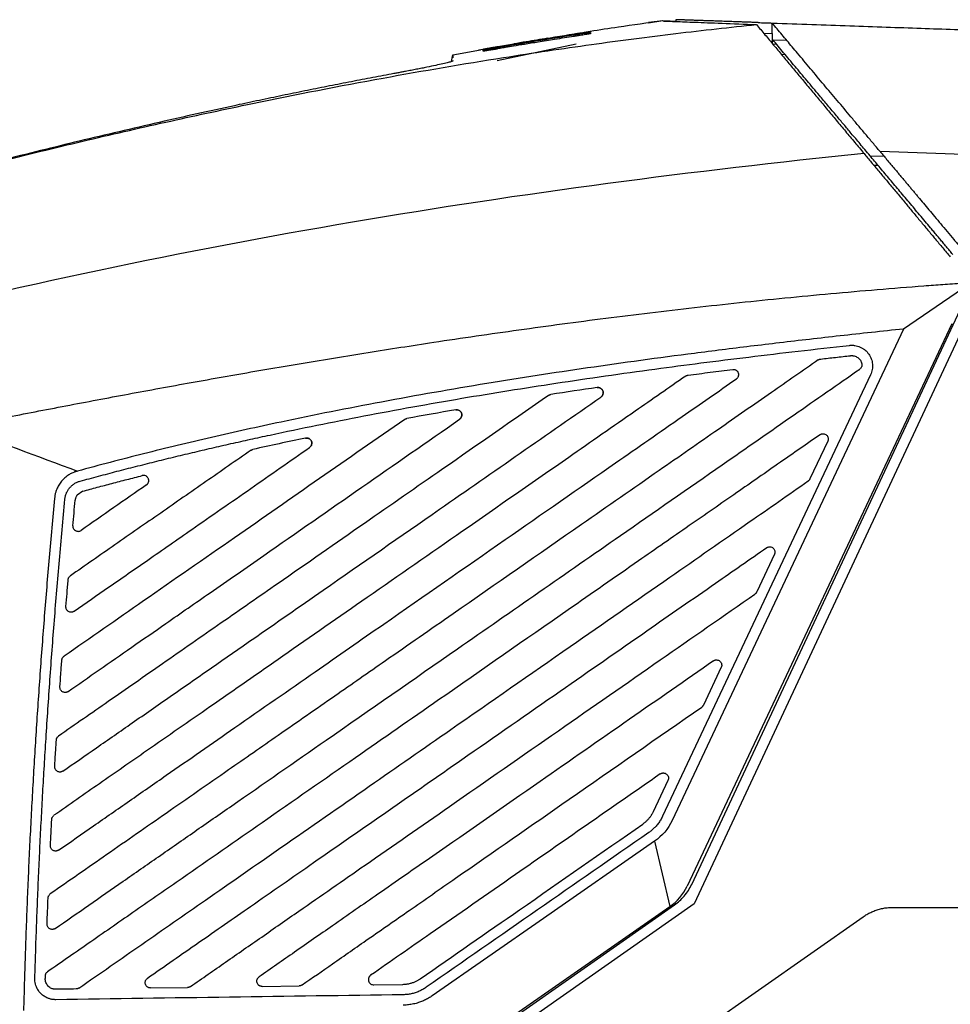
# Model space of a CAD drawing. Header units: millimetres. Extents: x 87 to 936, y -49 to 894.
# Tile 72 of 107: x 745 to 834, y 456 to 551. Entities that reach past the tile are written whole.
import ezdxf

# ---------------------------------------------------------------- set-up
doc = ezdxf.new("R2010")
doc.units = ezdxf.units.MM

msp = doc.modelspace()

# ---------------------------------------------------------------- linework, layer by layer
at = {"color": 7, "linetype": 'Continuous', "lineweight": 25}
for p, q in [((806.742, 550.719), (805.359, 550.538)), ((805.36, 550.529), (806.555, 550.704)), ((808.001, 550.82), (808.001, 550.649)), ((817.253, 549.497), (817.253, 550.497)), ((798.228, 549.214), (798.204, 549.368)), ((799.752, 549.706), (799.743, 549.705)), ((799.749, 549.706), (799.748, 549.706)), ((816.432, 549.525), (817.248, 549.497)), ((817.253, 549.497), (817.248, 549.497)), ((817.248, 549.497), (817.248, 548.496)), ((798.422, 548.46), (790.835, 546.873)), ((790.891, 548.15), (790.914, 548.022)), ((792.413, 548.48), (790.898, 548.224)), ((817.248, 548.496), (817.638, 548.483)), ((817.296, 548.89), (818.634, 548.851)), ((786.433, 546.808), (786.545, 547.428)), ((786.545, 547.428), (789.213, 547.923)), ((789.469, 547.965), (789.02, 547.885)), ((789.438, 547.962), (789.468, 547.967)), ((818.503, 547.452), (818.15, 547.464)), ((786.543, 546.893), (786.543, 546.846)), ((826.658, 537.733), (828.001, 537.689)), ((886.895, 536.065), (827.626, 538.135)), ((835.524, 524.957), (829.878, 521.086)), ((809.515, 467.702), (835.306, 522.932)), ((836.212, 522.509), (809.742, 465.824)), ((834.526, 521.568), (809.08, 467.532)), ((829.878, 521.086), (807.623, 473.828)), ((813.504, 517.201), (813.74, 517.15)), ((813.986, 516.88), (814.01, 516.667)), ((826.696, 516.677), (806.718, 474.254)), ((813.918, 516.404), (813.902, 516.381)), ((800.971, 514.775), (800.89, 514.639)), ((822.588, 510.301), (820.882, 506.678)), ((750.998, 505.498), (750.458, 505.122)), ((817.47, 499.433), (815.764, 495.81)), ((812.352, 488.565), (810.646, 484.942)), ((807.235, 477.697), (805.814, 474.68)), ((805.954, 471.853), (807.411, 465.558)), ((809.742, 465.824), (783.127, 447.185)), ((784.057, 449.056), (807.853, 465.722)), ((783.561, 448.97), (807.411, 465.558)), ((828.864, 465.489), (903.395, 465.489)), ((807.458, 451.603), (825.996, 464.585)), ((757.498, 457.745), (761.074, 457.796)), ((768.226, 457.898), (771.802, 457.949)), ((778.953, 458.05), (781.765, 458.09))]:
    msp.add_line(p, q, dxfattribs=at)
at = {"color": 8, "linetype": 'Continuous', "lineweight": 25}
msp.add_line((799.78, 549.698), (799.712, 549.619), dxfattribs=at)
at = {"color": 7, "linetype": 'Continuous', "lineweight": 25, "flags": 128}
for points in [[(786.545, 547.428), (786.545, 547.428), (786.545, 547.426)], [(805.954, 471.853), (795.266, 464.419), (784.577, 456.985)]]:
    msp.add_lwpolyline(points, dxfattribs=at)
at = {"color": 7, "linetype": 'Continuous', "lineweight": 25}
for points, knots in [([(719.731, 530.992), (720.464, 531.198), (721.958, 531.618), (724.24, 532.252), (726.603, 532.902), (729.048, 533.566), (732.513, 534.496), (737.308, 535.757), (743.956, 537.446), (751.45, 539.265), (759.414, 541.089), (768.859, 543.117), (779.506, 545.197), (788.981, 546.813), (795.658, 547.837), (799.839, 548.439), (803.935, 548.991), (807.946, 549.492), (811.871, 549.949), (814.461, 550.22), (815.741, 550.354)], [0, 0, 0, 0, 0.023316, 0.047472, 0.072469, 0.098308, 0.124992, 0.182222, 0.249982, 0.334822, 0.418134, 0.499916, 0.630338, 0.749929, 0.793915, 0.836981, 0.879125, 0.920344, 0.960636, 1, 1, 1, 1]), ([(806.7, 550.699), (805.277, 550.502), (802.901, 550.174), (800.657, 549.827), (799.757, 549.687)], [0, 0, 0, 0, 0.599053, 1, 1, 1, 1]), ([(808.001, 550.649), (807.614, 550.664), (806.887, 550.692), (806.778, 550.696), (806.726, 550.698)], [0, 0, 0, 0, 0.531774, 1, 1, 1, 1]), ([(806.785, 550.696), (806.819, 550.694), (806.947, 550.689), (807.927, 550.652), (809.739, 550.583), (812.285, 550.486), (814.588, 550.398), (815.741, 550.354)], [0, 0, 0, 0, 0.0842157, 0.3118741, 0.5403901, 0.769765, 1, 1, 1, 1]), ([(815.908, 550.544), (815.777, 550.549), (815.515, 550.558), (815.135, 550.571), (814.764, 550.584), (814.402, 550.597), (814.051, 550.609), (813.709, 550.621), (813.377, 550.632), (813.055, 550.644), (812.742, 550.655), (812.44, 550.665), (812.148, 550.675), (811.865, 550.685), (811.592, 550.695), (811.33, 550.704), (811.077, 550.713), (810.834, 550.721), (810.602, 550.729), (810.379, 550.737), (810.166, 550.744), (809.964, 550.751), (809.771, 550.758), (809.588, 550.765), (809.416, 550.771), (809.253, 550.776), (809.1, 550.782), (808.958, 550.787), (808.825, 550.791), (808.702, 550.796), (808.589, 550.8), (808.486, 550.803), (808.393, 550.806), (808.31, 550.809), (808.237, 550.812), (808.174, 550.814), (808.12, 550.816), (808.076, 550.818), (808.042, 550.819), (808.018, 550.82), (808.003, 550.82), (808.001, 550.82), (808.001, 550.82)], [0, 0, 0, 0, 0.025202, 0.050404, 0.075604, 0.100802, 0.125997, 0.151189, 0.176375, 0.201557, 0.226732, 0.251901, 0.277062, 0.302214, 0.327358, 0.352491, 0.377614, 0.402725, 0.427824, 0.45291, 0.477982, 0.50304, 0.528082, 0.553108, 0.578118, 0.60311, 0.628083, 0.653038, 0.677973, 0.702887, 0.727781, 0.752652, 0.7775, 0.802325, 0.827127, 0.851903, 0.876654, 0.901378, 0.926076, 0.950746, 0.975387, 1, 1, 1, 1]), ([(815.741, 550.354), (815.876, 550.192), (816.147, 549.867), (816.556, 549.377), (816.968, 548.882), (817.382, 548.385), (817.8, 547.883), (818.221, 547.379), (818.645, 546.87), (819.072, 546.358), (819.501, 545.843), (819.934, 545.324), (820.37, 544.801), (820.948, 544.108), (821.67, 543.241), (822.539, 542.199), (823.414, 541.149), (824.295, 540.092), (825.182, 539.028), (825.776, 538.315), (826.074, 537.958)], [0, 0, 0, 0, 0.041203, 0.082457, 0.123772, 0.165157, 0.206621, 0.248175, 0.289826, 0.331584, 0.373459, 0.415459, 0.457594, 0.499872, 0.582641, 0.665559, 0.748691, 0.832099, 0.915848, 1, 1, 1, 1]), ([(815.908, 550.544), (816.016, 550.54), (816.233, 550.533), (816.567, 550.521), (816.906, 550.509), (817.137, 550.501), (817.253, 550.497)], [0, 0, 0, 0, 0.250006, 0.500002, 0.749996, 1, 1, 1, 1]), ([(817.253, 550.497), (818.521, 550.453), (821.007, 550.366), (824.661, 550.239), (828.163, 550.116), (831.513, 549.999), (836.718, 549.818), (843.633, 549.576), (852.339, 549.272), (860.738, 548.979), (867.544, 548.741), (872.707, 548.561), (876.35, 548.434), (879.925, 548.309), (883.434, 548.186), (885.748, 548.105), (886.895, 548.065)], [0, 0, 0, 0, 0.054533, 0.106893, 0.157081, 0.205097, 0.250942, 0.38087, 0.502501, 0.625456, 0.742417, 0.795771, 0.848201, 0.899712, 0.95031, 1, 1, 1, 1]), ([(827.626, 538.135), (827.508, 538.276), (827.272, 538.557), (826.918, 538.979), (826.565, 539.4), (826.212, 539.82), (825.861, 540.239), (825.51, 540.657), (825.16, 541.073), (824.49, 541.872), (823.507, 543.044), (822.211, 544.588), (820.934, 546.11), (819.922, 547.316), (819.177, 548.204), (818.679, 548.798), (818.192, 549.378), (817.716, 549.946), (817.407, 550.314), (817.253, 550.497)], [0, 0, 0, 0, 0.032507, 0.064954, 0.097349, 0.1297, 0.162017, 0.194307, 0.226581, 0.258847, 0.38018, 0.500647, 0.625102, 0.747592, 0.798822, 0.849627, 0.900058, 0.950165, 1, 1, 1, 1]), ([(798.205, 549.389), (797.572, 549.288), (796.401, 549.102), (794.787, 548.836), (793.459, 548.612), (792.415, 548.433), (791.655, 548.301), (791.179, 548.218), (790.957, 548.179), (790.893, 548.167)], [0, 0, 0, 0, 0.2594023, 0.4799624, 0.6616765, 0.8045405, 0.9085507, 0.9737045, 1, 1, 1, 1]), ([(798.208, 549.211), (797.586, 549.115), (796.435, 548.936), (794.846, 548.68), (793.529, 548.464), (792.485, 548.29), (791.713, 548.159), (791.213, 548.073), (790.971, 548.032), (790.895, 548.019)], [0, 0, 0, 0, 0.254472, 0.471751, 0.65183, 0.7947, 0.900354, 0.968789, 1, 1, 1, 1]), ([(795.67, 549.035), (794.969, 548.923), (793.827, 548.739), (792.806, 548.556), (792.412, 548.485)], [0, 0, 0, 0, 0.6139416, 1, 1, 1, 1]), ([(798.204, 549.456), (798.244, 549.462), (798.324, 549.475), (798.443, 549.494), (798.561, 549.512), (798.678, 549.531), (798.849, 549.558), (799.068, 549.592), (799.309, 549.629), (799.511, 549.66), (799.646, 549.68), (799.727, 549.692), (799.772, 549.698), (799.777, 549.698), (799.78, 549.698)], [0, 0, 0, 0, 0.050104, 0.099933, 0.149751, 0.199823, 0.250411, 0.37614, 0.500229, 0.625554, 0.749898, 0.834042, 0.916842, 1, 1, 1, 1]), ([(798.204, 549.368), (798.244, 549.374), (798.324, 549.387), (798.444, 549.405), (798.562, 549.424), (798.679, 549.441), (798.851, 549.467), (799.069, 549.5), (799.31, 549.535), (799.512, 549.562), (799.646, 549.58), (799.727, 549.589), (799.771, 549.593), (799.777, 549.592), (799.779, 549.591)], [0, 0, 0, 0, 0.050176, 0.100036, 0.149849, 0.199885, 0.250411, 0.376082, 0.500213, 0.625504, 0.749921, 0.833937, 0.916736, 1, 1, 1, 1]), ([(799.78, 549.65), (799.779, 549.65), (799.777, 549.649), (799.761, 549.645), (799.735, 549.64), (799.699, 549.633), (799.632, 549.621), (799.51, 549.6), (799.308, 549.566), (799.067, 549.527), (798.826, 549.488), (798.602, 549.452), (798.405, 549.421), (798.272, 549.4), (798.205, 549.389)], [0, 0, 0, 0, 0.050017, 0.099674, 0.149343, 0.199396, 0.250198, 0.374496, 0.499875, 0.624021, 0.749661, 0.833798, 0.916844, 1, 1, 1, 1]), ([(799.779, 549.48), (799.778, 549.479), (799.776, 549.477), (799.76, 549.473), (799.735, 549.466), (799.699, 549.459), (799.631, 549.445), (799.51, 549.422), (799.308, 549.387), (799.068, 549.347), (798.826, 549.308), (798.603, 549.272), (798.406, 549.242), (798.274, 549.221), (798.208, 549.211)], [0, 0, 0, 0, 0.050002, 0.099653, 0.149323, 0.199386, 0.250206, 0.374494, 0.499874, 0.624014, 0.749653, 0.833807, 0.91686, 1, 1, 1, 1]), ([(799.779, 549.591), (799.779, 549.575), (799.779, 549.543), (799.779, 549.501), (799.779, 549.48)], [0, 0, 0, 0, 0.495965, 1, 1, 1, 1]), ([(799.78, 549.698), (799.78, 549.692), (799.78, 549.681), (799.78, 549.661), (799.78, 549.65)], [0, 0, 0, 0, 0.497912, 1, 1, 1, 1]), ([(790.898, 548.224), (790.86, 548.217), (790.784, 548.203), (790.671, 548.183), (790.56, 548.163), (790.45, 548.143), (790.29, 548.115), (790.086, 548.078), (789.864, 548.038), (789.679, 548.005), (789.557, 547.983), (789.485, 547.97), (789.445, 547.963), (789.44, 547.962), (789.438, 547.962)], [0, 0, 0, 0, 0.050407, 0.100344, 0.150107, 0.199996, 0.250306, 0.375434, 0.500237, 0.62529, 0.750054, 0.83367, 0.916478, 1, 1, 1, 1]), ([(790.895, 548.019), (790.857, 548.012), (790.782, 547.999), (790.67, 547.98), (790.56, 547.962), (790.451, 547.943), (790.293, 547.917), (790.095, 547.885), (789.881, 547.851), (789.707, 547.824), (789.594, 547.808), (789.528, 547.8), (789.493, 547.797), (789.488, 547.798), (789.486, 547.799)], [0, 0, 0, 0, 0.0502706, 0.1001052, 0.1498389, 0.1998085, 0.2503459, 0.374956, 0.5001514, 0.6246225, 0.7499226, 0.8329004, 0.9158302, 1, 1, 1, 1]), ([(789.487, 547.962), (789.488, 547.963), (789.49, 547.963), (789.502, 547.966), (789.522, 547.97), (789.551, 547.975), (789.605, 547.986), (789.706, 548.004), (789.879, 548.036), (790.091, 548.075), (790.311, 548.115), (790.518, 548.152), (790.702, 548.185), (790.828, 548.208), (790.891, 548.219)], [0, 0, 0, 0, 0.050736, 0.100854, 0.150619, 0.200305, 0.250183, 0.375503, 0.499915, 0.625201, 0.749698, 0.833563, 0.916468, 1, 1, 1, 1]), ([(790.893, 548.167), (790.855, 548.161), (790.779, 548.148), (790.667, 548.128), (790.557, 548.109), (790.449, 548.09), (790.291, 548.062), (790.093, 548.028), (789.88, 547.992), (789.707, 547.962), (789.595, 547.944), (789.529, 547.934), (789.493, 547.929), (789.489, 547.929), (789.487, 547.929)], [0, 0, 0, 0, 0.050264, 0.100094, 0.14983, 0.19981, 0.250368, 0.374944, 0.500156, 0.624564, 0.749911, 0.832895, 0.915834, 1, 1, 1, 1]), ([(789.487, 547.886), (789.487, 547.886), (789.489, 547.887), (789.502, 547.891), (789.522, 547.896), (789.55, 547.902), (789.605, 547.913), (789.705, 547.933), (789.878, 547.967), (790.091, 548.006), (790.311, 548.047), (790.517, 548.084), (790.702, 548.117), (790.828, 548.139), (790.891, 548.15)], [0, 0, 0, 0, 0.0506933, 0.1007983, 0.1505799, 0.2003076, 0.2502513, 0.3756333, 0.4999797, 0.6251872, 0.7497221, 0.8336439, 0.9165378, 1, 1, 1, 1]), ([(826.658, 537.733), (826.489, 537.935), (826.17, 538.315), (825.708, 538.865), (825.272, 539.384), (824.749, 540.008), (824.134, 540.741), (823.386, 541.632), (822.604, 542.565), (821.856, 543.455), (821.188, 544.252), (820.596, 544.957), (820.017, 545.647), (819.449, 546.324), (818.893, 546.987), (818.349, 547.636), (817.815, 548.271), (817.469, 548.684), (817.296, 548.89)], [0, 0, 0, 0, 0.05213, 0.098162, 0.142338, 0.186472, 0.259761, 0.332797, 0.418861, 0.504441, 0.568325, 0.631519, 0.69409, 0.756104, 0.81763, 0.87874, 0.939505, 1, 1, 1, 1]), ([(786.545, 547.424), (786.545, 547.409), (786.544, 547.378), (786.543, 547.278), (786.543, 547.157), (786.543, 547.147)], [0, 0, 0, 0, 0.492436, 0.958383, 1, 1, 1, 1]), ([(789.486, 547.799), (789.486, 547.807), (789.487, 547.824), (789.486, 547.847), (789.487, 547.868), (789.487, 547.88), (789.487, 547.886)], [0, 0, 0, 0, 0.243752, 0.500005, 0.75485, 1, 1, 1, 1]), ([(789.487, 547.929), (789.487, 547.936), (789.488, 547.951), (789.487, 547.959), (789.487, 547.962)], [0, 0, 0, 0, 0.499347, 1, 1, 1, 1]), ([(786.543, 546.846), (786.542, 546.843), (786.54, 546.838), (786.527, 546.829), (786.505, 546.818), (786.475, 546.805), (786.417, 546.784), (786.31, 546.751), (786.126, 546.702), (785.892, 546.644), (785.517, 546.557), (784.932, 546.428), (784.216, 546.28), (783.581, 546.153), (783.08, 546.054), (782.557, 545.952), (782.077, 545.86), (781.648, 545.779), (781.276, 545.708), (781.025, 545.662), (780.9, 545.638)], [0, 0, 0, 0, 0.02504, 0.050038, 0.07503, 0.100054, 0.125149, 0.18695, 0.248936, 0.31072, 0.372698, 0.497473, 0.623805, 0.686498, 0.749237, 0.811749, 0.874289, 0.91621, 0.958063, 1, 1, 1, 1]), ([(780.9, 545.638), (780.224, 545.512), (778.862, 545.256), (776.803, 544.859), (774.711, 544.448), (772.586, 544.022), (770.429, 543.581), (768.24, 543.124), (764.36, 542.299), (758.645, 541.034), (752.446, 539.582), (747.36, 538.343), (743.551, 537.392), (739.682, 536.403), (735.687, 535.36), (731.752, 534.31), (727.687, 533.206), (723.745, 532.119), (721.026, 531.356), (719.731, 530.992)], [0, 0, 0, 0, 0.032812, 0.066175, 0.100087, 0.134548, 0.169557, 0.205113, 0.241215, 0.358747, 0.484201, 0.544766, 0.608286, 0.67131, 0.735114, 0.805075, 0.865436, 0.935859, 1, 1, 1, 1]), ([(826.074, 537.958), (826.19, 537.819), (826.423, 537.539), (826.777, 537.115), (827.133, 536.687), (827.493, 536.255), (827.857, 535.819), (828.224, 535.379), (828.594, 534.935), (828.968, 534.486), (829.346, 534.033), (829.727, 533.576), (830.211, 532.995), (830.802, 532.286), (831.501, 531.448), (832.207, 530.601), (832.92, 529.745), (833.64, 528.882), (834.124, 528.302), (834.366, 528.011)], [0, 0, 0, 0, 0.044871, 0.0898158, 0.1348473, 0.1799783, 0.2252215, 0.2705894, 0.3160947, 0.3617497, 0.4075667, 0.4535578, 0.4997352, 0.5823234, 0.6651401, 0.7482512, 0.831722, 0.9156171, 1, 1, 1, 1]), ([(834.606, 528.261), (834.502, 528.384), (834.296, 528.63), (833.989, 528.997), (833.682, 529.362), (833.377, 529.725), (833.074, 530.087), (832.772, 530.447), (832.218, 531.107), (831.422, 532.056), (830.397, 533.278), (829.404, 534.461), (828.601, 535.418), (827.98, 536.157), (827.525, 536.7), (827.083, 537.227), (826.799, 537.565), (826.658, 537.733)], [0, 0, 0, 0, 0.0360692, 0.0720528, 0.1079613, 0.1438057, 0.1795966, 0.215345, 0.2510617, 0.3772376, 0.501749, 0.6275515, 0.7513069, 0.8141833, 0.8765303, 0.9384385, 1, 1, 1, 1]), ([(827.626, 538.135), (827.709, 538.036), (827.874, 537.84), (828.124, 537.541), (828.374, 537.243), (828.624, 536.945), (828.873, 536.648), (829.122, 536.352), (829.369, 536.057), (829.616, 535.763), (829.861, 535.471), (830.104, 535.181), (830.346, 534.892), (830.586, 534.607), (830.823, 534.323), (831.059, 534.043), (831.378, 533.661), (831.794, 533.166), (832.317, 532.543), (832.87, 531.884), (833.453, 531.19), (834.066, 530.46), (834.708, 529.695), (835.148, 529.171), (835.372, 528.904)], [0, 0, 0, 0, 0.036691, 0.07287, 0.108543, 0.143716, 0.178393, 0.212578, 0.246272, 0.279479, 0.312198, 0.344432, 0.376181, 0.407445, 0.438223, 0.468516, 0.498322, 0.560865, 0.626459, 0.695095, 0.766765, 0.841472, 0.919218, 1, 1, 1, 1]), ([(831.833, 525.238), (832.439, 525.283), (833.654, 525.373), (834.869, 525.457), (835.478, 525.5)], [0, 0, 0, 0, 0.49885, 1, 1, 1, 1]), ([(739.058, 511.688), (740.034, 511.882), (741.991, 512.272), (744.936, 512.849), (747.897, 513.423), (750.875, 513.993), (753.868, 514.557), (756.879, 515.117), (759.905, 515.67), (762.949, 516.217), (766.009, 516.756), (769.086, 517.289), (772.179, 517.813), (775.289, 518.328), (778.417, 518.834), (781.561, 519.33), (785.02, 519.862), (788.802, 520.424), (792.916, 521.012), (797.072, 521.581), (801.271, 522.129), (805.512, 522.655), (809.795, 523.156), (814.121, 523.632), (818.489, 524.081), (822.899, 524.5), (827.351, 524.89), (830.335, 525.122), (831.833, 525.238)], [0, 0, 0, 0, 0.031873, 0.063902, 0.096089, 0.128432, 0.160933, 0.193591, 0.226407, 0.25938, 0.292512, 0.325802, 0.35925, 0.392857, 0.426623, 0.460547, 0.494631, 0.538499, 0.582781, 0.627478, 0.672588, 0.718114, 0.764055, 0.810412, 0.857185, 0.904374, 0.951979, 1, 1, 1, 1]), ([(829.878, 521.086), (828.85, 520.977), (826.817, 520.76), (823.803, 520.428), (820.86, 520.096), (817.988, 519.762), (815.186, 519.426), (812.455, 519.09), (807.231, 518.426), (799.687, 517.396), (789.663, 515.851), (779.841, 514.133), (772.138, 512.602), (766.696, 511.424), (763.372, 510.672), (760.088, 509.897), (756.845, 509.098), (753.643, 508.279), (751.527, 507.709), (750.474, 507.425)], [0, 0, 0, 0, 0.038454, 0.07604, 0.112759, 0.148611, 0.183598, 0.217718, 0.250973, 0.379458, 0.500899, 0.62817, 0.750288, 0.792985, 0.835246, 0.877074, 0.918473, 0.959447, 1, 1, 1, 1]), ([(750.737, 506.46), (751.326, 506.62), (752.506, 506.939), (754.286, 507.408), (756.079, 507.869), (757.885, 508.324), (759.703, 508.771), (761.535, 509.211), (763.38, 509.643), (765.238, 510.069), (767.109, 510.487), (771.359, 511.414), (778.119, 512.785), (787.278, 514.434), (796.607, 515.926), (804.275, 517.019), (810.457, 517.832), (815.044, 518.404), (819.799, 518.971), (823.026, 519.333), (824.667, 519.517)], [0, 0, 0, 0, 0.024345, 0.048833, 0.073465, 0.098242, 0.123165, 0.148234, 0.17345, 0.198813, 0.224325, 0.249986, 0.372451, 0.49964, 0.621479, 0.749549, 0.808856, 0.870366, 0.93408, 1, 1, 1, 1]), ([(824.667, 519.517), (824.712, 519.521), (824.801, 519.529), (824.936, 519.53), (825.07, 519.522), (825.247, 519.5), (825.465, 519.45), (825.717, 519.356), (825.954, 519.228), (826.245, 519.016), (826.548, 518.687), (826.792, 518.218), (826.886, 517.791), (826.893, 517.445), (826.864, 517.184), (826.802, 516.924), (826.731, 516.76), (826.696, 516.677)], [0, 0, 0, 0, 0.031827, 0.063508, 0.095186, 0.127006, 0.189935, 0.252982, 0.316605, 0.380444, 0.506821, 0.629373, 0.750742, 0.812007, 0.873482, 0.936509, 1, 1, 1, 1]), ([(821.681, 518.115), (820.18, 517.071), (816.979, 514.844), (811.881, 511.299), (805.801, 507.071), (797.303, 501.16), (788.534, 495.061), (780.629, 489.564), (775.027, 485.667), (770.001, 482.172), (764.598, 478.414), (759.107, 474.595), (753.397, 470.624), (749.685, 468.043), (747.877, 466.785)], [0, 0, 0, 0, 0.0610467, 0.1301215, 0.2072243, 0.3081712, 0.4755581, 0.5636738, 0.6294857, 0.7032966, 0.7679372, 0.8491362, 0.9264902, 1, 1, 1, 1]), ([(821.681, 518.115), (821.699, 518.127), (821.734, 518.149), (821.79, 518.174), (821.849, 518.192), (821.89, 518.198), (821.91, 518.201)], [0, 0, 0, 0, 0.253012, 0.50137, 0.749035, 1, 1, 1, 1]), ([(821.91, 518.202), (822.385, 518.255), (823.34, 518.364), (824.296, 518.47), (824.777, 518.523)], [0, 0, 0, 0, 0.496684, 1, 1, 1, 1]), ([(824.777, 518.523), (824.807, 518.526), (824.868, 518.531), (824.959, 518.528), (825.049, 518.518), (825.167, 518.493), (825.31, 518.442), (825.468, 518.35), (825.609, 518.23), (825.724, 518.085), (825.814, 517.924), (825.847, 517.807), (825.863, 517.748)], [0, 0, 0, 0, 0.0626938, 0.1248474, 0.1869801, 0.2496113, 0.3730926, 0.4968659, 0.6232223, 0.7505876, 0.8754767, 1, 1, 1, 1]), ([(825.864, 517.749), (825.868, 517.724), (825.877, 517.676), (825.876, 517.602), (825.864, 517.529), (825.835, 517.434), (825.775, 517.323), (825.698, 517.26), (825.66, 517.228)], [0, 0, 0, 0, 0.125394, 0.248791, 0.372964, 0.500637, 0.750616, 1, 1, 1, 1]), ([(748.35, 463.459), (749.423, 464.206), (751.599, 465.719), (754.907, 468.02), (758.3, 470.379), (761.779, 472.799), (767.151, 476.535), (775.57, 482.391), (788.018, 491.048), (800.704, 499.871), (811.489, 507.372), (819.155, 512.704), (823.56, 515.768), (825.66, 517.228)], [0, 0, 0, 0, 0.041663, 0.084438, 0.128325, 0.173323, 0.219432, 0.336789, 0.5, 0.702492, 0.829067, 0.918505, 1, 1, 1, 1]), ([(809.168, 516.652), (809.878, 516.744), (811.308, 516.929), (812.738, 517.108), (813.457, 517.198)], [0, 0, 0, 0, 0.497136, 1, 1, 1, 1]), ([(813.457, 517.197), (813.475, 517.2), (813.511, 517.205), (813.567, 517.203), (813.631, 517.193), (813.702, 517.171), (813.801, 517.119), (813.908, 517.027), (813.996, 516.884), (814.027, 516.719), (814.007, 516.582), (813.967, 516.479), (813.924, 516.407), (813.871, 516.342), (813.826, 516.308), (813.804, 516.291)], [0, 0, 0, 0, 0.041118, 0.082662, 0.125377, 0.187246, 0.251204, 0.377496, 0.502014, 0.624889, 0.748584, 0.811139, 0.873534, 0.937113, 1, 1, 1, 1]), ([(808.947, 516.567), (807.327, 515.441), (803.577, 512.832), (796.424, 507.857), (787.837, 501.885), (778.678, 495.515), (770.589, 489.889), (763.522, 484.974), (757.65, 480.89), (752.653, 477.415), (749.687, 475.352), (748.23, 474.339)], [0, 0, 0, 0, 0.080013, 0.185335, 0.353431, 0.504287, 0.637904, 0.753127, 0.853424, 0.928053, 1, 1, 1, 1]), ([(748.674, 470.993), (749.792, 471.771), (752.06, 473.348), (755.51, 475.747), (760.038, 478.897), (765.987, 483.034), (772.954, 487.88), (781.611, 493.901), (791.236, 500.595), (800.793, 507.242), (808.199, 512.393), (812.067, 515.083), (813.804, 516.291)], [0, 0, 0, 0, 0.051511, 0.104467, 0.158869, 0.260068, 0.378486, 0.479778, 0.658861, 0.821835, 0.919982, 1, 1, 1, 1]), ([(808.947, 516.567), (808.964, 516.578), (808.997, 516.6), (809.052, 516.624), (809.109, 516.643), (809.148, 516.649), (809.168, 516.652)], [0, 0, 0, 0, 0.2518541, 0.5000412, 0.7482075, 1, 1, 1, 1]), ([(800.435, 515.454), (800.453, 515.457), (800.489, 515.462), (800.546, 515.461), (800.61, 515.452), (800.682, 515.431), (800.783, 515.381), (800.892, 515.291), (800.981, 515.147), (801.014, 514.981), (800.996, 514.841), (800.956, 514.736), (800.913, 514.663), (800.859, 514.598), (800.814, 514.565), (800.791, 514.549)], [0, 0, 0, 0, 0.041362, 0.083029, 0.125688, 0.187454, 0.250881, 0.375998, 0.500058, 0.62412, 0.749245, 0.81227, 0.87444, 0.937766, 1, 1, 1, 1]), ([(800.933, 514.712), (800.953, 514.747), (801.001, 514.831), (801.014, 514.987), (800.977, 515.154), (800.886, 515.299), (800.753, 515.405), (800.595, 515.463), (800.487, 515.457), (800.435, 515.454)], [0, 0, 0, 0, 0.1078641, 0.2584662, 0.4090501, 0.5596291, 0.7102183, 0.8608283, 1, 1, 1, 1]), ([(795.767, 514.709), (792.376, 512.35), (786.473, 508.245), (777.804, 502.216), (770.709, 497.281), (764.242, 492.783), (758.804, 489.001), (753.591, 485.376), (750.262, 483.06), (748.67, 481.953)], [0, 0, 0, 0, 0.216009, 0.375994, 0.552203, 0.667988, 0.787945, 0.898616, 1, 1, 1, 1]), ([(749.085, 478.588), (750.161, 479.336), (752.382, 480.88), (755.815, 483.268), (759.455, 485.8), (763.301, 488.475), (768.208, 491.887), (775.555, 496.997), (786.724, 504.765), (795.619, 510.952), (800.791, 514.549)], [0, 0, 0, 0, 0.06242, 0.128826, 0.199219, 0.273598, 0.351963, 0.483891, 0.699903, 1, 1, 1, 1]), ([(795.767, 514.709), (795.783, 514.719), (795.815, 514.74), (795.867, 514.764), (795.921, 514.782), (795.958, 514.789), (795.977, 514.793)], [0, 0, 0, 0, 0.251589, 0.499909, 0.748275, 1, 1, 1, 1]), ([(787.209, 512.411), (787.302, 512.476), (787.371, 512.571), (787.435, 512.789), (787.429, 512.906), (787.343, 513.116), (787.265, 513.204), (787.067, 513.314), (786.951, 513.334), (786.839, 513.314)], [0, 0, 0, 0, 0.25, 0.25, 0.5, 0.5, 0.75, 0.75, 1, 1, 1, 1]), ([(786.839, 513.315), (786.858, 513.317), (786.895, 513.322), (786.951, 513.322), (787.017, 513.315), (787.09, 513.295), (787.193, 513.249), (787.304, 513.16), (787.396, 513.015), (787.432, 512.848), (787.415, 512.706), (787.375, 512.601), (787.331, 512.529), (787.277, 512.463), (787.232, 512.428), (787.209, 512.411)], [0, 0, 0, 0, 0.041412, 0.083052, 0.125488, 0.187967, 0.25074, 0.375383, 0.500013, 0.624919, 0.749365, 0.811293, 0.873722, 0.936807, 1, 1, 1, 1]), ([(781.943, 512.402), (779.214, 510.505), (773.756, 506.709), (765.387, 500.888), (757.2, 495.194), (751.742, 491.398), (749.195, 489.627)], [0, 0, 0, 0, 0.250004, 0.500008, 0.766679, 1, 1, 1, 1]), ([(749.582, 486.242), (750.575, 486.933), (752.614, 488.35), (755.749, 490.531), (759.309, 493.007), (763.541, 495.95), (769.812, 500.312), (777.802, 505.869), (784.073, 510.23), (787.209, 512.411)], [0, 0, 0, 0, 0.079189, 0.16252, 0.249995, 0.362965, 0.499992, 0.749994, 1, 1, 1, 1]), ([(781.943, 512.402), (781.963, 512.415), (782.003, 512.441), (782.069, 512.468), (782.115, 512.479), (782.138, 512.484)], [0, 0, 0, 0, 0.334355, 0.665387, 1, 1, 1, 1]), ([(821.85, 510.924), (820.579, 510.04), (817.912, 508.185), (813.722, 505.271), (809.181, 502.113), (803.783, 498.359), (795.752, 492.773), (786.685, 486.467), (776.875, 479.644), (768.657, 473.928), (761.614, 469.03), (756.133, 465.218), (751.826, 462.223), (749.001, 460.258), (747.611, 459.292)], [0, 0, 0, 0, 0.051367, 0.107804, 0.16931, 0.234857, 0.325958, 0.493838, 0.60127, 0.722383, 0.825945, 0.885843, 0.943861, 1, 1, 1, 1]), ([(772.796, 509.695), (772.89, 509.761), (772.959, 509.858), (773.023, 510.079), (773.015, 510.198), (772.924, 510.409), (772.843, 510.496), (772.639, 510.602), (772.522, 510.619), (772.409, 510.595)], [0, 0, 0, 0, 0.25, 0.25, 0.5, 0.5, 0.75, 0.75, 1, 1, 1, 1]), ([(772.409, 510.597), (772.428, 510.6), (772.465, 510.606), (772.522, 510.607), (772.589, 510.601), (772.664, 510.584), (772.769, 510.54), (772.884, 510.453), (772.979, 510.307), (773.018, 510.138), (773.003, 509.995), (772.963, 509.888), (772.92, 509.815), (772.864, 509.748), (772.819, 509.713), (772.796, 509.695)], [0, 0, 0, 0, 0.041607, 0.083325, 0.125678, 0.18836, 0.250891, 0.375436, 0.500118, 0.624994, 0.749383, 0.811301, 0.873722, 0.936818, 1, 1, 1, 1]), ([(821.85, 510.924), (821.865, 510.935), (821.894, 510.956), (821.943, 510.98), (822.004, 511), (822.076, 511.014), (822.186, 511.016), (822.322, 510.986), (822.466, 510.904), (822.571, 510.776), (822.62, 510.649), (822.635, 510.541), (822.633, 510.459), (822.62, 510.377), (822.599, 510.326), (822.588, 510.301)], [0, 0, 0, 0, 0.041103, 0.082648, 0.125347, 0.187236, 0.251161, 0.377393, 0.50192, 0.624863, 0.748579, 0.811118, 0.873533, 0.937097, 1, 1, 1, 1]), ([(767.169, 509.436), (765.722, 508.43), (762.828, 506.417), (758.464, 503.382), (754.122, 500.362), (751.228, 498.349), (749.804, 497.359)], [0, 0, 0, 0, 0.2500028, 0.5000055, 0.7539395, 1, 1, 1, 1]), ([(750.163, 493.954), (751.267, 494.722), (753.628, 496.364), (757.401, 498.988), (761.955, 502.155), (767.138, 505.76), (770.91, 508.384), (772.796, 509.695)], [0, 0, 0, 0, 0.146347, 0.313011, 0.499994, 0.749997, 1, 1, 1, 1]), ([(767.169, 509.436), (767.186, 509.447), (767.222, 509.47), (767.282, 509.496), (767.324, 509.509), (767.346, 509.516)], [0, 0, 0, 0, 0.3143719, 0.646281, 1, 1, 1, 1]), ([(750.474, 507.425), (750.415, 507.408), (750.297, 507.374), (750.126, 507.31), (749.96, 507.236), (749.798, 507.152), (749.566, 507.013), (749.276, 506.794), (748.959, 506.467), (748.692, 506.098), (748.507, 505.739), (748.388, 505.408), (748.313, 505.113), (748.288, 504.911), (748.276, 504.809)], [0, 0, 0, 0, 0.050762, 0.101042, 0.151027, 0.200904, 0.250864, 0.374622, 0.500033, 0.625296, 0.749204, 0.832326, 0.915633, 1, 1, 1, 1]), ([(749.271, 504.717), (749.278, 504.768), (749.29, 504.87), (749.322, 505.019), (749.363, 505.164), (749.416, 505.305), (749.479, 505.44), (749.553, 505.571), (749.637, 505.697), (749.762, 505.857), (749.938, 506.039), (750.18, 506.221), (750.446, 506.367), (750.639, 506.429), (750.737, 506.46)], [0, 0, 0, 0, 0.064143, 0.127109, 0.189241, 0.250898, 0.312446, 0.374255, 0.436688, 0.500099, 0.625941, 0.749265, 0.872988, 1, 1, 1, 1]), ([(750.625, 457.733), (751.629, 458.431), (753.643, 459.832), (756.675, 461.941), (759.727, 464.064), (764.184, 467.163), (770.454, 471.524), (778.311, 476.989), (787.578, 483.434), (797.208, 490.132), (806.769, 496.781), (814.395, 502.085), (818.826, 505.167), (820.715, 506.481)], [0, 0, 0, 0, 0.042967, 0.086221, 0.129765, 0.173596, 0.276958, 0.398119, 0.509923, 0.673584, 0.810324, 0.919129, 1, 1, 1, 1]), ([(750.999, 505.497), (751.46, 505.622), (752.392, 505.875), (753.806, 506.249), (755.249, 506.624), (756.221, 506.872), (756.712, 506.997)], [0, 0, 0, 0, 0.242803, 0.490401, 0.742798, 1, 1, 1, 1]), ([(757.12, 506.102), (757.139, 506.116), (757.178, 506.145), (757.23, 506.202), (757.276, 506.27), (757.311, 506.351), (757.333, 506.44), (757.338, 506.535), (757.324, 506.63), (757.288, 506.735), (757.22, 506.841), (757.11, 506.939), (756.976, 506.999), (756.836, 507.019), (756.751, 507.004), (756.712, 506.997)], [0, 0, 0, 0, 0.050545, 0.10552, 0.164764, 0.227855, 0.294076, 0.362424, 0.431677, 0.500512, 0.602175, 0.699944, 0.814728, 0.914924, 1, 1, 1, 1]), ([(820.882, 506.678), (820.872, 506.659), (820.852, 506.62), (820.813, 506.567), (820.768, 506.52), (820.733, 506.494), (820.715, 506.481)], [0, 0, 0, 0, 0.25218, 0.499987, 0.7478, 1, 1, 1, 1]), ([(748.276, 504.809), (748.188, 503.859), (748.013, 501.963), (747.764, 499.125), (747.525, 496.301), (747.298, 493.491), (747.083, 490.694), (746.878, 487.911), (746.685, 485.142), (746.503, 482.386), (746.333, 479.644), (746.173, 476.915), (746.025, 474.2), (745.889, 471.499), (745.763, 468.811), (745.649, 466.137), (745.546, 463.476), (745.455, 460.83), (745.374, 458.196), (745.329, 456.445), (745.307, 455.572)], [0, 0, 0, 0, 0.058034, 0.115773, 0.173215, 0.230364, 0.287218, 0.34378, 0.400049, 0.456028, 0.511716, 0.567115, 0.622225, 0.677048, 0.731585, 0.785835, 0.839801, 0.893483, 0.946883, 1, 1, 1, 1]), ([(746.39, 458.674), (746.416, 459.513), (746.467, 461.194), (746.556, 463.721), (746.655, 466.259), (746.764, 468.808), (746.883, 471.369), (747.012, 473.94), (747.152, 476.523), (747.302, 479.117), (747.524, 482.734), (747.837, 487.392), (748.266, 493.109), (748.74, 498.892), (749.094, 502.767), (749.271, 504.717)], [0, 0, 0, 0, 0.054552, 0.109354, 0.164404, 0.219706, 0.275258, 0.331062, 0.38712, 0.443431, 0.499997, 0.622741, 0.746985, 0.872735, 1, 1, 1, 1]), ([(750.043, 502.179), (750.08, 502.586), (750.153, 503.401), (750.229, 504.215), (750.267, 504.624)], [0, 0, 0, 0, 0.498722, 1, 1, 1, 1]), ([(750.458, 505.122), (750.439, 505.096), (750.403, 505.045), (750.359, 504.964), (750.323, 504.883), (750.296, 504.799), (750.277, 504.713), (750.271, 504.654), (750.267, 504.624)], [0, 0, 0, 0, 0.175939, 0.346625, 0.510645, 0.6702, 0.831436, 1, 1, 1, 1]), ([(750.043, 502.179), (750.042, 502.162), (750.039, 502.109), (750.053, 502.001), (750.118, 501.841), (750.254, 501.71), (750.415, 501.644), (750.558, 501.628), (750.703, 501.652), (750.786, 501.7), (750.826, 501.724)], [0, 0, 0, 0, 0.047466, 0.139723, 0.287856, 0.498659, 0.618735, 0.746837, 0.8762, 1, 1, 1, 1]), ([(816.732, 500.056), (815.092, 498.916), (811.246, 496.241), (804.628, 491.638), (796.497, 485.983), (788.212, 480.22), (780.313, 474.727), (773.544, 470.019), (767.475, 465.798), (762.149, 462.094), (758.847, 459.797), (757.205, 458.656)], [0, 0, 0, 0, 0.082655, 0.193843, 0.333563, 0.492418, 0.611412, 0.731639, 0.833554, 0.917297, 1, 1, 1, 1]), ([(816.732, 500.056), (816.747, 500.067), (816.776, 500.088), (816.826, 500.112), (816.886, 500.133), (816.958, 500.146), (817.068, 500.148), (817.204, 500.118), (817.348, 500.036), (817.453, 499.908), (817.502, 499.781), (817.517, 499.673), (817.516, 499.591), (817.502, 499.509), (817.481, 499.458), (817.47, 499.433)], [0, 0, 0, 0, 0.0411009, 0.0826436, 0.1253421, 0.1872313, 0.2511582, 0.3773966, 0.501928, 0.624867, 0.748576, 0.8111126, 0.8735281, 0.9370937, 1, 1, 1, 1]), ([(749.379, 494.405), (749.413, 494.828), (749.483, 495.69), (749.555, 496.551), (749.591, 496.99)], [0, 0, 0, 0, 0.490885, 1, 1, 1, 1]), ([(749.591, 496.99), (749.594, 497.014), (749.6, 497.062), (749.623, 497.133), (749.66, 497.21), (749.717, 497.29), (749.775, 497.336), (749.804, 497.359)], [0, 0, 0, 0, 0.16641, 0.33203, 0.500478, 0.750101, 1, 1, 1, 1]), ([(761.352, 457.886), (762.475, 458.666), (764.754, 460.252), (768.225, 462.665), (772.694, 465.774), (778.712, 469.959), (787.027, 475.742), (796.483, 482.318), (806.267, 489.123), (812.563, 493.502), (815.597, 495.613)], [0, 0, 0, 0, 0.062076, 0.126054, 0.191935, 0.309243, 0.458889, 0.651791, 0.832161, 1, 1, 1, 1]), ([(815.764, 495.81), (815.754, 495.791), (815.734, 495.752), (815.695, 495.7), (815.65, 495.652), (815.615, 495.626), (815.597, 495.613)], [0, 0, 0, 0, 0.252199, 0.500013, 0.74782, 1, 1, 1, 1]), ([(750.163, 493.954), (750.144, 493.941), (750.106, 493.915), (750.041, 493.888), (749.972, 493.871), (749.876, 493.861), (749.756, 493.872), (749.625, 493.925), (749.513, 494.012), (749.432, 494.128), (749.379, 494.263), (749.379, 494.358), (749.379, 494.405)], [0, 0, 0, 0, 0.061274, 0.122489, 0.185184, 0.25079, 0.377271, 0.501455, 0.623752, 0.749157, 0.875534, 1, 1, 1, 1]), ([(748.982, 489.253), (748.985, 489.278), (748.991, 489.327), (749.013, 489.398), (749.05, 489.476), (749.108, 489.558), (749.166, 489.604), (749.195, 489.627)], [0, 0, 0, 0, 0.1663826, 0.3318999, 0.5002525, 0.7498089, 1, 1, 1, 1]), ([(748.797, 486.687), (748.826, 487.095), (748.886, 487.951), (748.949, 488.806), (748.982, 489.253)], [0, 0, 0, 0, 0.476962, 1, 1, 1, 1]), ([(811.615, 489.188), (808.923, 487.316), (803.366, 483.452), (794.375, 477.198), (786.317, 471.594), (779.67, 466.971), (775.24, 463.89), (771.429, 461.24), (769.072, 459.601), (767.933, 458.808)], [0, 0, 0, 0, 0.18486, 0.381651, 0.61752, 0.738258, 0.838139, 0.921762, 1, 1, 1, 1]), ([(811.615, 489.188), (811.629, 489.199), (811.658, 489.22), (811.708, 489.244), (811.768, 489.265), (811.84, 489.278), (811.951, 489.28), (812.087, 489.25), (812.23, 489.168), (812.335, 489.041), (812.384, 488.913), (812.399, 488.805), (812.398, 488.723), (812.384, 488.641), (812.363, 488.59), (812.352, 488.565)], [0, 0, 0, 0, 0.041099, 0.082639, 0.125335, 0.18722, 0.251147, 0.37739, 0.501929, 0.624868, 0.748573, 0.811108, 0.873524, 0.93709, 1, 1, 1, 1]), ([(749.582, 486.242), (749.563, 486.229), (749.525, 486.203), (749.461, 486.176), (749.392, 486.159), (749.297, 486.149), (749.177, 486.159), (749.046, 486.212), (748.934, 486.297), (748.853, 486.413), (748.799, 486.546), (748.798, 486.64), (748.798, 486.687)], [0, 0, 0, 0, 0.061279, 0.122507, 0.185204, 0.250786, 0.377253, 0.501445, 0.62376, 0.749157, 0.875517, 1, 1, 1, 1]), ([(772.08, 458.038), (773.052, 458.714), (775.168, 460.186), (778.597, 462.571), (782.539, 465.312), (788.973, 469.787), (798.344, 476.304), (806.23, 481.789), (810.48, 484.745)], [0, 0, 0, 0, 0.075971, 0.165276, 0.267913, 0.383885, 0.667965, 1, 1, 1, 1]), ([(810.646, 484.942), (810.636, 484.923), (810.616, 484.884), (810.577, 484.832), (810.532, 484.784), (810.497, 484.758), (810.48, 484.745)], [0, 0, 0, 0, 0.252194, 0.500006, 0.747816, 1, 1, 1, 1]), ([(748.457, 481.574), (748.459, 481.593), (748.462, 481.63), (748.475, 481.685), (748.494, 481.738), (748.528, 481.805), (748.582, 481.883), (748.641, 481.93), (748.67, 481.953)], [0, 0, 0, 0, 0.1250525, 0.2490635, 0.3736381, 0.5003602, 0.7498688, 1, 1, 1, 1]), ([(748.3, 479.028), (748.324, 479.428), (748.375, 480.277), (748.429, 481.125), (748.457, 481.574)], [0, 0, 0, 0, 0.470842, 1, 1, 1, 1]), ([(749.085, 478.588), (749.066, 478.575), (749.028, 478.549), (748.964, 478.522), (748.896, 478.505), (748.801, 478.495), (748.683, 478.505), (748.552, 478.556), (748.44, 478.641), (748.358, 478.755), (748.303, 478.887), (748.302, 478.981), (748.301, 479.028)], [0, 0, 0, 0, 0.061284, 0.122524, 0.185221, 0.250778, 0.377228, 0.501431, 0.623766, 0.749157, 0.875502, 1, 1, 1, 1]), ([(806.497, 478.321), (804.119, 476.667), (799.479, 473.44), (792.104, 468.31), (785.203, 463.511), (780.564, 460.284), (778.661, 458.961)], [0, 0, 0, 0, 0.256292, 0.499999, 0.794912, 1, 1, 1, 1]), ([(806.497, 478.321), (806.515, 478.333), (806.552, 478.356), (806.612, 478.382), (806.675, 478.401), (806.74, 478.41), (806.811, 478.411), (806.887, 478.401), (806.992, 478.37), (807.111, 478.299), (807.218, 478.172), (807.269, 478.044), (807.284, 477.937), (807.281, 477.855), (807.266, 477.773), (807.245, 477.723), (807.235, 477.697)], [0, 0, 0, 0, 0.05095, 0.10061, 0.149861, 0.199606, 0.250723, 0.31269, 0.37549, 0.500348, 0.625197, 0.74955, 0.811457, 0.873825, 0.936848, 1, 1, 1, 1]), ([(748.017, 473.955), (748.018, 473.974), (748.021, 474.011), (748.034, 474.067), (748.053, 474.12), (748.086, 474.189), (748.141, 474.268), (748.201, 474.315), (748.23, 474.339)], [0, 0, 0, 0, 0.125066, 0.249057, 0.373616, 0.500367, 0.749878, 1, 1, 1, 1]), ([(805.814, 474.68), (805.791, 474.633), (805.745, 474.539), (805.666, 474.402), (805.582, 474.271), (805.49, 474.143), (805.37, 473.993), (805.216, 473.827), (805.023, 473.649), (804.883, 473.546), (804.812, 473.495)], [0, 0, 0, 0, 0.100271, 0.200148, 0.299905, 0.399816, 0.500155, 0.666876, 0.833067, 1, 1, 1, 1]), ([(806.718, 474.254), (806.688, 474.191), (806.626, 474.066), (806.522, 473.884), (806.41, 473.709), (806.287, 473.539), (806.127, 473.339), (805.922, 473.117), (805.665, 472.88), (805.477, 472.743), (805.383, 472.674)], [0, 0, 0, 0, 0.100196, 0.199993, 0.299665, 0.399486, 0.499729, 0.666612, 0.832943, 1, 1, 1, 1]), ([(747.889, 471.428), (747.908, 471.83), (747.95, 472.672), (747.994, 473.514), (748.017, 473.955)], [0, 0, 0, 0, 0.477335, 1, 1, 1, 1]), ([(783.435, 458.627), (786.616, 460.84), (793.742, 465.796), (800.868, 470.751), (804.812, 473.495)], [0, 0, 0, 0, 0.446453, 1, 1, 1, 1]), ([(805.383, 472.674), (801.82, 470.196), (798.258, 467.718), (791.132, 462.762), (787.569, 460.284), (784.006, 457.806)], [0, 0, 0, 0, 0.5, 0.5, 1, 1, 1, 1]), ([(748.674, 470.993), (748.654, 470.981), (748.615, 470.956), (748.551, 470.93), (748.482, 470.912), (748.389, 470.902), (748.272, 470.911), (748.143, 470.96), (748.032, 471.044), (747.949, 471.157), (747.893, 471.288), (747.89, 471.382), (747.889, 471.428)], [0, 0, 0, 0, 0.062605, 0.12469, 0.187549, 0.25243, 0.377731, 0.500321, 0.622399, 0.748167, 0.875358, 1, 1, 1, 1]), ([(747.663, 466.395), (747.664, 466.414), (747.667, 466.452), (747.68, 466.508), (747.698, 466.563), (747.732, 466.632), (747.786, 466.713), (747.847, 466.761), (747.877, 466.785)], [0, 0, 0, 0, 0.125085, 0.249057, 0.373601, 0.500381, 0.749904, 1, 1, 1, 1]), ([(747.564, 463.888), (747.58, 464.298), (747.611, 465.134), (747.645, 465.969), (747.663, 466.395)], [0, 0, 0, 0, 0.490787, 1, 1, 1, 1]), ([(825.996, 464.585), (826.055, 464.625), (826.172, 464.705), (826.355, 464.816), (826.541, 464.919), (826.732, 465.013), (826.926, 465.1), (827.197, 465.207), (827.546, 465.32), (827.979, 465.417), (828.419, 465.478), (828.715, 465.485), (828.864, 465.489)], [0, 0, 0, 0, 0.070039, 0.139816, 0.209457, 0.279089, 0.348841, 0.418838, 0.564605, 0.709283, 0.85403, 1, 1, 1, 1]), ([(748.35, 463.459), (748.33, 463.447), (748.29, 463.422), (748.226, 463.396), (748.159, 463.378), (748.068, 463.366), (747.951, 463.374), (747.822, 463.426), (747.709, 463.509), (747.625, 463.618), (747.569, 463.748), (747.566, 463.841), (747.564, 463.888)], [0, 0, 0, 0, 0.0635115, 0.1257697, 0.1878894, 0.2509932, 0.374679, 0.5003902, 0.6251115, 0.748034, 0.8726806, 1, 1, 1, 1]), ([(747.397, 458.896), (747.398, 458.915), (747.401, 458.954), (747.413, 459.011), (747.431, 459.066), (747.465, 459.137), (747.52, 459.219), (747.581, 459.267), (747.611, 459.292)], [0, 0, 0, 0, 0.125102, 0.249053, 0.373581, 0.500391, 0.74992, 1, 1, 1, 1]), ([(748.418, 456.616), (748.373, 456.616), (748.283, 456.617), (748.149, 456.628), (748.017, 456.648), (747.887, 456.677), (747.759, 456.714), (747.552, 456.79), (747.279, 456.932), (746.971, 457.183), (746.716, 457.492), (746.546, 457.814), (746.445, 458.119), (746.393, 458.395), (746.391, 458.581), (746.39, 458.674)], [0, 0, 0, 0, 0.0419628, 0.0834726, 0.1247101, 0.1658599, 0.2071075, 0.2486373, 0.3699991, 0.4913973, 0.6153638, 0.7403662, 0.8274351, 0.9134121, 1, 1, 1, 1]), ([(748.404, 457.616), (748.369, 457.617), (748.3, 457.617), (748.198, 457.632), (748.098, 457.657), (747.97, 457.704), (747.819, 457.785), (747.665, 457.917), (747.54, 458.074), (747.451, 458.252), (747.395, 458.445), (747.391, 458.578), (747.39, 458.645)], [0, 0, 0, 0, 0.064147, 0.127648, 0.19119, 0.25546, 0.381534, 0.507731, 0.629857, 0.752325, 0.875828, 1, 1, 1, 1]), ([(757.498, 457.745), (757.481, 457.745), (757.446, 457.744), (757.393, 457.751), (757.333, 457.767), (757.267, 457.795), (757.176, 457.852), (757.08, 457.947), (757.006, 458.089), (756.982, 458.248), (757.009, 458.389), (757.059, 458.503), (757.122, 458.59), (757.178, 458.634), (757.205, 458.656)], [0, 0, 0, 0, 0.041073, 0.082605, 0.125261, 0.187156, 0.251005, 0.377115, 0.501664, 0.623142, 0.748652, 0.834293, 0.91675, 1, 1, 1, 1]), ([(768.226, 457.898), (768.205, 457.898), (768.163, 457.897), (768.101, 457.908), (768.041, 457.927), (767.982, 457.955), (767.923, 457.993), (767.865, 458.042), (767.796, 458.123), (767.733, 458.242), (767.711, 458.401), (767.733, 458.534), (767.774, 458.632), (767.816, 458.7), (767.869, 458.761), (767.912, 458.793), (767.933, 458.808)], [0, 0, 0, 0, 0.049415, 0.098234, 0.147448, 0.198025, 0.250855, 0.313405, 0.376216, 0.500341, 0.624478, 0.749488, 0.812389, 0.874592, 0.937815, 1, 1, 1, 1]), ([(778.661, 458.961), (778.646, 458.95), (778.613, 458.925), (778.565, 458.877), (778.516, 458.811), (778.473, 458.722), (778.445, 458.611), (778.445, 458.48), (778.484, 458.341), (778.566, 458.213), (778.683, 458.117), (778.817, 458.059), (778.909, 458.053), (778.953, 458.05)], [0, 0, 0, 0, 0.043362, 0.096328, 0.160406, 0.236992, 0.326926, 0.429818, 0.543337, 0.662951, 0.782635, 0.896437, 1, 1, 1, 1]), ([(781.765, 458.09), (781.82, 458.092), (781.931, 458.095), (782.094, 458.112), (782.253, 458.136), (782.406, 458.168), (782.555, 458.207), (782.698, 458.252), (782.835, 458.303), (782.967, 458.36), (783.093, 458.42), (783.213, 458.486), (783.327, 458.554), (783.399, 458.603), (783.435, 458.627)], [0, 0, 0, 0, 0.093951, 0.185972, 0.276062, 0.364221, 0.450451, 0.534749, 0.617118, 0.697555, 0.776062, 0.852639, 0.927285, 1, 1, 1, 1]), ([(750.625, 457.733), (750.604, 457.72), (750.562, 457.693), (750.493, 457.666), (750.421, 457.648), (750.371, 457.645), (750.346, 457.644)], [0, 0, 0, 0, 0.252844, 0.500009, 0.747169, 1, 1, 1, 1]), ([(761.352, 457.886), (761.331, 457.872), (761.289, 457.845), (761.22, 457.818), (761.148, 457.8), (761.099, 457.797), (761.074, 457.796)], [0, 0, 0, 0, 0.252845, 0.500009, 0.747169, 1, 1, 1, 1]), ([(772.08, 458.038), (772.059, 458.025), (772.017, 457.998), (771.948, 457.97), (771.876, 457.953), (771.827, 457.95), (771.802, 457.949)], [0, 0, 0, 0, 0.252811, 0.499962, 0.747132, 1, 1, 1, 1]), ([(784.006, 457.806), (783.951, 457.769), (783.842, 457.695), (783.671, 457.595), (783.497, 457.503), (783.318, 457.42), (783.135, 457.346), (782.885, 457.259), (782.566, 457.174), (782.175, 457.107), (781.911, 457.096), (781.779, 457.09)], [0, 0, 0, 0, 0.0835924, 0.1667803, 0.2497667, 0.332756, 0.4159525, 0.499559, 0.6665489, 0.8328136, 1, 1, 1, 1]), ([(781.779, 457.09), (776.219, 457.011), (770.659, 456.932), (759.538, 456.774), (753.978, 456.695), (748.418, 456.616)], [0, 0, 0, 0, 0.5, 0.5, 1, 1, 1, 1]), ([(784.577, 456.985), (784.519, 456.945), (784.402, 456.866), (784.22, 456.757), (784.034, 456.655), (783.844, 456.561), (783.65, 456.476), (783.453, 456.398), (783.243, 456.325), (782.939, 456.236), (782.549, 456.152), (782.138, 456.101), (781.89, 456.093), (781.793, 456.09)], [0, 0, 0, 0, 0.0714219, 0.1428423, 0.2142677, 0.2857009, 0.3571423, 0.4285898, 0.50004, 0.5814898, 0.7494433, 0.9018229, 1, 1, 1, 1])]:
    msp.add_open_spline(points, degree=3, knots=knots, dxfattribs=at)
for points in [[(790.891, 548.219), (793.325, 548.653), (795.762, 549.066), (798.204, 549.456)], [(790.891, 548.15), (793.325, 548.578), (795.763, 548.984), (798.204, 549.368)], [(826.074, 537.958), (809.625, 536.283), (776.832, 531.967), (744.423, 525.2), (728.419, 521.087)], [(826.997, 536.85), (827.134, 536.848), (827.271, 536.845), (827.408, 536.842)], [(800.435, 515.454), (798.948, 515.24), (797.462, 515.019), (795.977, 514.793)], [(786.839, 513.314), (785.271, 513.046), (783.704, 512.769), (782.138, 512.484)], [(739.058, 511.688), (742.722, 510.32), (746.568, 508.884), (750.474, 507.425)], [(772.409, 510.595), (770.719, 510.246), (769.032, 509.886), (767.347, 509.514)], [(757.121, 506.102), (755.022, 504.642), (752.924, 503.183), (750.826, 501.724)], [(807.623, 473.828), (807.252, 473.039), (806.67, 472.351), (805.954, 471.853)], [(808.795, 466.58), (809.084, 466.919), (809.327, 467.298), (809.515, 467.702)], [(807.411, 465.558), (808.127, 466.056), (808.709, 466.744), (809.08, 467.532)], [(807.853, 465.722), (808.202, 465.966), (808.52, 466.255), (808.795, 466.58)], [(747.397, 458.896), (747.395, 458.812), (747.392, 458.729), (747.39, 458.645)], [(750.346, 457.644), (749.699, 457.634), (749.051, 457.625), (748.404, 457.616)]]:
    msp.add_open_spline(points, degree=3, dxfattribs=at)

doc.saveas('drawing.dxf')
